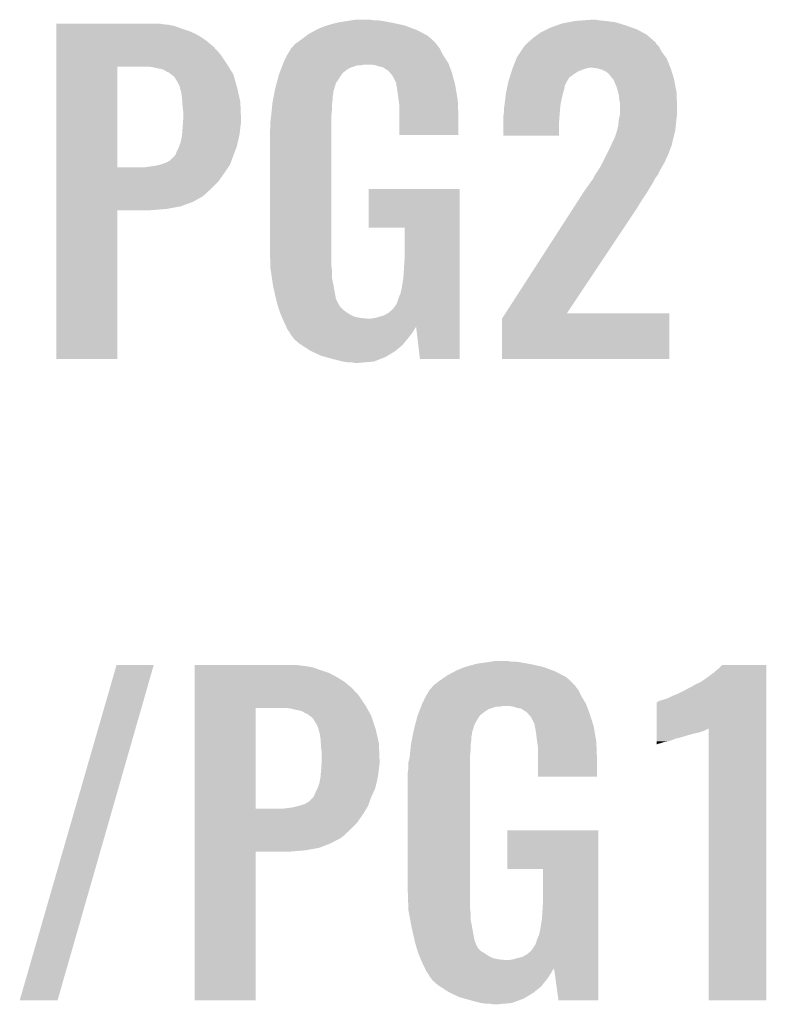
# Model space of a CAD drawing. Extents: x -4 to 126, y -8 to 66.
# Tile 98 of 256: x 46.15 to 49.11, y 19.09 to 22.98. Entities that reach past the tile are written whole.
import ezdxf

# ---------------------------------------------------------------- set-up
doc = ezdxf.new("R2010")
doc.units = 0
doc.layers.add('CLICKER_2_FOR_TMPM4L4A_V104_GTO', color=11, linetype='CONTINUOUS')

msp = doc.modelspace()

# ---------------------------------------------------------------- linework, layer by layer
at = {"layer": 'CLICKER_2_FOR_TMPM4L4A_V104_GTO'}
for points in [[(46.2966, 22.96668), (46.296602, 22.96922), (46.718218, 22.96668), (46.702982, 22.96922)], [(46.2966, 22.96414), (46.2966, 22.96668), (46.741078, 22.96414), (46.718218, 22.96668)], [(47.369298, 22.961598), (47.38624, 22.96668), (47.6758, 22.961598), (47.652936, 22.96668)], [(47.38624, 22.96668), (47.40656, 22.97176), (47.652936, 22.96668), (47.63008, 22.97176)], [(47.40656, 22.97176), (47.41672, 22.9743), (47.63008, 22.97176), (47.616534, 22.9743)], [(47.41672, 22.9743), (47.44974, 22.97938), (47.616534, 22.9743), (47.58944, 22.97938)], [(47.44974, 22.97938), (47.46625, 22.98192), (47.58944, 22.97938), (47.57166, 22.98192)], [(47.46625, 22.98192), (47.482762, 22.98446), (47.553882, 22.98192), (47.538642, 22.98446)], [(48.277418, 22.9616), (48.298102, 22.96922), (48.5521, 22.9616), (48.527718, 22.96922)], [(48.298102, 22.96922), (48.32477, 22.9743), (48.527718, 22.96922), (48.511462, 22.9743)], [(48.32477, 22.9743), (48.35144, 22.97938), (48.511462, 22.9743), (48.47336, 22.97938)], [(48.35144, 22.97938), (48.384458, 22.98192), (48.47336, 22.97938), (48.44542, 22.98192)], [(48.384458, 22.98192), (48.417478, 22.98446), (48.44542, 22.98192), (48.432722, 22.98446)], [(46.2966, 22.959058), (46.2966, 22.96414), (46.76648, 22.959058), (46.741078, 22.96414)], [(46.2966, 22.9489), (46.2966, 22.959058), (46.79442, 22.9489), (46.76648, 22.959058)], [(46.2966, 22.93874), (46.2966, 22.9489), (46.8249, 22.93874), (46.79442, 22.9489)], [(46.2966, 22.923498), (46.2966, 22.93874), (46.857922, 22.923498), (46.8249, 22.93874)], [(47.287178, 22.92096), (47.29734, 22.928582), (47.76724, 22.92096), (47.752844, 22.928582)], [(47.29734, 22.928582), (47.325914, 22.94382), (47.752844, 22.928582), (47.724062, 22.94382)], [(47.325914, 22.94382), (47.33544, 22.9489), (47.724062, 22.94382), (47.710272, 22.9489)], [(47.33544, 22.9489), (47.360838, 22.95906), (47.710272, 22.9489), (47.68269, 22.95906)], [(47.360838, 22.95906), (47.369298, 22.961598), (47.68269, 22.95906), (47.6758, 22.961598)], [(48.186338, 22.91334), (48.203802, 22.92604), (48.648196, 22.91334), (48.63338, 22.92604)], [(48.203802, 22.92604), (48.214282, 22.93366), (48.63338, 22.92604), (48.619094, 22.93366)], [(48.214282, 22.93366), (48.239682, 22.94636), (48.619094, 22.93366), (48.595282, 22.94636)], [(48.239682, 22.94636), (48.249842, 22.95144), (48.595282, 22.94636), (48.580888, 22.95144)], [(48.249842, 22.95144), (48.277418, 22.9616), (48.580888, 22.95144), (48.5521, 22.9616)], [(46.2966, 22.90318), (46.2966, 22.923498), (46.8884, 22.90318), (46.857922, 22.923498)], [(46.2966, 22.87778), (46.2966, 22.90318), (46.91888, 22.87778), (46.8884, 22.90318)], [(47.237394, 22.88286), (47.241456, 22.887936), (47.80534, 22.88286), (47.802802, 22.887936)], [(47.241456, 22.887936), (47.241462, 22.887942), (47.802802, 22.887936), (47.802798, 22.887942)], [(47.241462, 22.887942), (47.26686, 22.90572), (47.802798, 22.887942), (47.785022, 22.90572)], [(47.26686, 22.90572), (47.266862, 22.905722), (47.785022, 22.90572), (47.78502, 22.905722)], [(47.266862, 22.905722), (47.287178, 22.92096), (47.78502, 22.905722), (47.76724, 22.92096)], [(48.150782, 22.880322), (48.16094, 22.89048), (48.68164, 22.880322), (48.671482, 22.89048)], [(48.16094, 22.89048), (48.166016, 22.895556), (48.671482, 22.89048), (48.668942, 22.895556)], [(48.166016, 22.895556), (48.16602, 22.89556), (48.668942, 22.895556), (48.668938, 22.89556)], [(48.16602, 22.89556), (48.186338, 22.91334), (48.668938, 22.89556), (48.648196, 22.91334)], [(46.296598, 22.8473), (46.2966, 22.87778), (46.94682, 22.8473), (46.91888, 22.87778)], [(47.21098, 22.844758), (47.226216, 22.870158), (47.828202, 22.844758), (47.815502, 22.870158)], [(47.226216, 22.870158), (47.22622, 22.870164), (47.815502, 22.870158), (47.815498, 22.870164)], [(47.22622, 22.870164), (47.226234, 22.872706), (47.815498, 22.870164), (47.813464, 22.872706)], [(47.226234, 22.872706), (47.231302, 22.875244), (47.813464, 22.872706), (47.811434, 22.875244)], [(47.231302, 22.875244), (47.237394, 22.88286), (47.811434, 22.875244), (47.80534, 22.88286)], [(48.120302, 22.834602), (48.135538, 22.857458), (48.710964, 22.834602), (48.69434, 22.857458)], [(48.135538, 22.857458), (48.150778, 22.880318), (48.69434, 22.857458), (48.681642, 22.880318)], [(48.150778, 22.880318), (48.150782, 22.880322), (48.681642, 22.880318), (48.68164, 22.880322)], [(46.296598, 22.8092), (46.296598, 22.8473), (46.97222, 22.8092), (46.94682, 22.8473)], [(46.296598, 22.79904), (46.296598, 22.8092), (46.978572, 22.79904), (46.97222, 22.8092)], [(47.193442, 22.80666), (47.196344, 22.81428), (47.851378, 22.80666), (47.84852, 22.81428)], [(47.196344, 22.81428), (47.19828, 22.81936), (47.84852, 22.81428), (47.845134, 22.81936)], [(47.19828, 22.81936), (47.21098, 22.844758), (47.845134, 22.81936), (47.828202, 22.844758)], [(48.104492, 22.79396), (48.118324, 22.82952), (48.728886, 22.79396), (48.71466, 22.82952)], [(48.118324, 22.82952), (48.120302, 22.834602), (48.71466, 22.82952), (48.710964, 22.834602)], [(46.296592, 22.400282), (46.296598, 22.79904), (46.53788, 22.400282), (46.537902, 22.79904)], [(46.677578, 22.7965), (46.657258, 22.79904), (46.98016, 22.7965), (46.978572, 22.79904)], [(46.70044, 22.79142), (46.677578, 22.7965), (46.983334, 22.79142), (46.98016, 22.7965)], [(46.715682, 22.788878), (46.70044, 22.79142), (46.984924, 22.788878), (46.983334, 22.79142)], [(46.725842, 22.783798), (46.715682, 22.788878), (46.988098, 22.783798), (46.984924, 22.788878)], [(46.733462, 22.77872), (46.725842, 22.783798), (46.991272, 22.77872), (46.988098, 22.783798)], [(46.738544, 22.77618), (46.733462, 22.77872), (46.99286, 22.77618), (46.991272, 22.77872)], [(46.741086, 22.776176), (46.738544, 22.77618), (46.992862, 22.776176), (46.99286, 22.77618)], [(46.750876, 22.76856), (46.741086, 22.776176), (46.997622, 22.76856), (46.992862, 22.776176)], [(47.177962, 22.766022), (47.179896, 22.7711), (47.426034, 22.766022), (47.42942, 22.7711)], [(47.179896, 22.7711), (47.18183, 22.77618), (47.42942, 22.7711), (47.4345, 22.77618)], [(47.18183, 22.77618), (47.1857, 22.78634), (47.4345, 22.77618), (47.4472, 22.78634)], [(47.1857, 22.78634), (47.188604, 22.79396), (47.4472, 22.78634), (47.459898, 22.79396)], [(47.188604, 22.79396), (47.192472, 22.804118), (47.459898, 22.79396), (47.490378, 22.804118)], [(47.192472, 22.804118), (47.192474, 22.80412), (47.490378, 22.804118), (47.503078, 22.80412)], [(47.192474, 22.80412), (47.193442, 22.80666), (47.503078, 22.80412), (47.513238, 22.80666)], [(47.561498, 22.80412), (47.543718, 22.80666), (47.85233, 22.80412), (47.851378, 22.80666)], [(47.57674, 22.799042), (47.561498, 22.80412), (47.854236, 22.799042), (47.85233, 22.80412)], [(47.589438, 22.796502), (47.57674, 22.799042), (47.855188, 22.796502), (47.854236, 22.799042)], [(47.604678, 22.786342), (47.589438, 22.796502), (47.858998, 22.786342), (47.855188, 22.796502)], [(47.609756, 22.783802), (47.604678, 22.786342), (47.85995, 22.783802), (47.858998, 22.786342)], [(47.61865, 22.77364), (47.609756, 22.783802), (47.86376, 22.77364), (47.85995, 22.783802)], [(47.62754, 22.76348), (47.61865, 22.77364), (47.866434, 22.76348), (47.86376, 22.77364)], [(48.096102, 22.76856), (48.099308, 22.778718), (48.34636, 22.76856), (48.361598, 22.778718)], [(48.099308, 22.778718), (48.101716, 22.78634), (48.361598, 22.778718), (48.379382, 22.78634)], [(48.101716, 22.78634), (48.102518, 22.78888), (48.379382, 22.78634), (48.387004, 22.78888)], [(48.102518, 22.78888), (48.103504, 22.791418), (48.387004, 22.78888), (48.39462, 22.791418)], [(48.103504, 22.791418), (48.104492, 22.79396), (48.39462, 22.791418), (48.407318, 22.79396)], [(48.440324, 22.791422), (48.422558, 22.79396), (48.7299, 22.791422), (48.728886, 22.79396)], [(48.440338, 22.79142), (48.440324, 22.791422), (48.729902, 22.79142), (48.7299, 22.791422)], [(48.458118, 22.786342), (48.440338, 22.79142), (48.731488, 22.786342), (48.729902, 22.79142)], [(48.473358, 22.77872), (48.458118, 22.786342), (48.73387, 22.77872), (48.731488, 22.786342)], [(48.483518, 22.771102), (48.473358, 22.77872), (48.73625, 22.771102), (48.73387, 22.77872)], [(48.499776, 22.75078), (48.483518, 22.771102), (48.7426, 22.75078), (48.73625, 22.771102)], [(46.76394, 22.758396), (46.750876, 22.76856), (47.000526, 22.758396), (46.997622, 22.76856)], [(46.776638, 22.73808), (46.76394, 22.758396), (47.00633, 22.73808), (47.000526, 22.758396)], [(46.78426, 22.722838), (46.776638, 22.73808), (47.010686, 22.722838), (47.00633, 22.73808)], [(47.16272, 22.7076), (47.169346, 22.733), (47.396204, 22.7076), (47.404018, 22.733)], [(47.169346, 22.733), (47.177962, 22.766022), (47.404018, 22.733), (47.426034, 22.766022)], [(47.642778, 22.733004), (47.62754, 22.76348), (47.874456, 22.733004), (47.866434, 22.76348)], [(47.64278, 22.725384), (47.642778, 22.733004), (47.87646, 22.725384), (47.874456, 22.733004)], [(48.08407, 22.725378), (48.085674, 22.732994), (48.3108, 22.725378), (48.315876, 22.732994)], [(48.085674, 22.732994), (48.08621, 22.735536), (48.315876, 22.732994), (48.31588, 22.735536)], [(48.08621, 22.735536), (48.08728, 22.740618), (48.31588, 22.735536), (48.319054, 22.740618)], [(48.08728, 22.740618), (48.09209, 22.755856), (48.319054, 22.740618), (48.328578, 22.755856)], [(48.09209, 22.755856), (48.096102, 22.76856), (48.328578, 22.755856), (48.34636, 22.76856)], [(48.503838, 22.7457), (48.499776, 22.75078), (48.743568, 22.7457), (48.7426, 22.75078)], [(48.51654, 22.715222), (48.503838, 22.7457), (48.749374, 22.715222), (48.743568, 22.7457)], [(46.7868, 22.715222), (46.78426, 22.722838), (47.01286, 22.715222), (47.010686, 22.722838)], [(46.7868, 22.715216), (46.7868, 22.715222), (47.012862, 22.715216), (47.01286, 22.715222)], [(46.7868, 22.712676), (46.7868, 22.715216), (47.01344, 22.712676), (47.012862, 22.715216)], [(46.79188, 22.694898), (46.7868, 22.712676), (47.01748, 22.694898), (47.01344, 22.712676)], [(46.79442, 22.67712), (46.79188, 22.694898), (47.02152, 22.67712), (47.01748, 22.694898)], [(47.15788, 22.682198), (47.159816, 22.692358), (47.39132, 22.682198), (47.39386, 22.692358)], [(47.159816, 22.692358), (47.161266, 22.699976), (47.39386, 22.692358), (47.39386, 22.699976)], [(47.161266, 22.699976), (47.16272, 22.7076), (47.39386, 22.699976), (47.396204, 22.7076)], [(47.642782, 22.725382), (47.64278, 22.725384), (47.87646, 22.725382), (47.87646, 22.725384)], [(47.645318, 22.717762), (47.642782, 22.725382), (47.87773, 22.717762), (47.87646, 22.725382)], [(47.64532, 22.715222), (47.645318, 22.717762), (47.878154, 22.715222), (47.87773, 22.717762)], [(47.64786, 22.69998), (47.64532, 22.715222), (47.880694, 22.69998), (47.878154, 22.715222)], [(47.6504, 22.67966), (47.64786, 22.69998), (47.88408, 22.67966), (47.880694, 22.69998)], [(48.074728, 22.67204), (48.07712, 22.692358), (48.2981, 22.67204), (48.303178, 22.692358)], [(48.07712, 22.69236), (48.080862, 22.710138), (48.30318, 22.69236), (48.30826, 22.710138)], [(48.07712, 22.692358), (48.07712, 22.69236), (48.303178, 22.692358), (48.30318, 22.69236)], [(48.080862, 22.710138), (48.08407, 22.725378), (48.30826, 22.710138), (48.3108, 22.725378)], [(48.521392, 22.697438), (48.51654, 22.715222), (48.75276, 22.697438), (48.749374, 22.715222)], [(48.52416, 22.687282), (48.521392, 22.697438), (48.753202, 22.687282), (48.75276, 22.697438)], [(46.795606, 22.659338), (46.79442, 22.67712), (47.02556, 22.659338), (47.02152, 22.67712)], [(46.79696, 22.63902), (46.795606, 22.659338), (47.026342, 22.63902), (47.02556, 22.659338)], [(47.152304, 22.651718), (47.15256, 22.65426), (47.38878, 22.651718), (47.389142, 22.65426)], [(47.15256, 22.65426), (47.155462, 22.6695), (47.389142, 22.65426), (47.39132, 22.6695)], [(47.155462, 22.6695), (47.15788, 22.682198), (47.39132, 22.6695), (47.39132, 22.682198)], [(47.652578, 22.664418), (47.6504, 22.67966), (47.88662, 22.664418), (47.88408, 22.67966)], [(47.65548, 22.6441), (47.652578, 22.664418), (47.887402, 22.6441), (47.88662, 22.664418)], [(48.07204, 22.64918), (48.074728, 22.67204), (48.293528, 22.64918), (48.2981, 22.67204)], [(48.5267, 22.661882), (48.52416, 22.687282), (48.754306, 22.661882), (48.753202, 22.687282)], [(48.529238, 22.654262), (48.5267, 22.661882), (48.754638, 22.654262), (48.754306, 22.661882)], [(48.52924, 22.63902), (48.529238, 22.654262), (48.7553, 22.63902), (48.754638, 22.654262)], [(46.7995, 22.621238), (46.79696, 22.63902), (47.027026, 22.621238), (47.026342, 22.63902)], [(46.7995, 22.5933), (46.7995, 22.621238), (47.0281, 22.5933), (47.027026, 22.621238)], [(47.147986, 22.608538), (47.150274, 22.6314), (47.38624, 22.608538), (47.38878, 22.6314)], [(47.150274, 22.6314), (47.152304, 22.651718), (47.38878, 22.6314), (47.38878, 22.651718)], [(47.65548, 22.59838), (47.65548, 22.6441), (47.88916, 22.59838), (47.887402, 22.6441)], [(48.06696, 22.603462), (48.069498, 22.61616), (48.289502, 22.603462), (48.29048, 22.61616)], [(48.069498, 22.61616), (48.0695, 22.616162), (48.29048, 22.61616), (48.29048, 22.616162)], [(48.0695, 22.6314), (48.071676, 22.64664), (48.29175, 22.6314), (48.29302, 22.64664)], [(48.0695, 22.616162), (48.0695, 22.6314), (48.29048, 22.616162), (48.29175, 22.6314)], [(48.071676, 22.64664), (48.07204, 22.64918), (48.29302, 22.64664), (48.293528, 22.64918)], [(48.52924, 22.611082), (48.52924, 22.63902), (48.7553, 22.611082), (48.7553, 22.63902)], [(46.797128, 22.55774), (46.798314, 22.57552), (47.02556, 22.55774), (47.0281, 22.57552)], [(46.798314, 22.57552), (46.7995, 22.5933), (47.0281, 22.57552), (47.0281, 22.5933)], [(47.14494, 22.58314), (47.14748, 22.60346), (47.38624, 22.58314), (47.38624, 22.60346)], [(47.14494, 22.560282), (47.14494, 22.58314), (47.38624, 22.560282), (47.38624, 22.58314)], [(47.14748, 22.60346), (47.147986, 22.608538), (47.38624, 22.60346), (47.38624, 22.608538)], [(47.65548, 22.527282), (47.65548, 22.59838), (47.889138, 22.527282), (47.88916, 22.59838)], [(48.06696, 22.583142), (48.06696, 22.603462), (48.28794, 22.583142), (48.289502, 22.603462)], [(48.06696, 22.524742), (48.06696, 22.583142), (48.287918, 22.524742), (48.28794, 22.583142)], [(48.522126, 22.5679), (48.52416, 22.58822), (48.75022, 22.5679), (48.752252, 22.58822)], [(48.52416, 22.58822), (48.525288, 22.5933), (48.752252, 22.58822), (48.75276, 22.5933)], [(48.525288, 22.5933), (48.529238, 22.61108), (48.75276, 22.5933), (48.7553, 22.61108)], [(48.529238, 22.61108), (48.52924, 22.611082), (48.7553, 22.61108), (48.7553, 22.611082)], [(46.795266, 22.534882), (46.79696, 22.5552), (47.02302, 22.534882), (47.025276, 22.5552)], [(46.79696, 22.5552), (46.797128, 22.55774), (47.025276, 22.5552), (47.02556, 22.55774)], [(47.1424, 22.545042), (47.14494, 22.560282), (47.38624, 22.545042), (47.38624, 22.560282)], [(47.1424, 22.07768), (47.1424, 22.545042), (47.38624, 22.07768), (47.38624, 22.545042)], [(48.51146, 22.527258), (48.516538, 22.5425), (48.743234, 22.527258), (48.747044, 22.5425)], [(48.516538, 22.5425), (48.517172, 22.54504), (48.747044, 22.5425), (48.74768, 22.54504)], [(48.517172, 22.54504), (48.52162, 22.562822), (48.74768, 22.54504), (48.749654, 22.562822)], [(48.52162, 22.562822), (48.522126, 22.5679), (48.749654, 22.562822), (48.75022, 22.5679)], [(46.78172, 22.479), (46.789338, 22.499318), (47.010318, 22.479), (47.015398, 22.499318)], [(46.789338, 22.499318), (46.79137, 22.50948), (47.015398, 22.499318), (47.01794, 22.50948)], [(46.79137, 22.50948), (46.79442, 22.524718), (47.01794, 22.50948), (47.020986, 22.524718)], [(46.79442, 22.524718), (46.795266, 22.534882), (47.020986, 22.524718), (47.02302, 22.534882)], [(47.889138, 22.52726), (47.65548, 22.527282), (47.889138, 22.52726), (47.889138, 22.527282)], [(48.287918, 22.52472), (48.06696, 22.524742), (48.287918, 22.52472), (48.287918, 22.524742)], [(48.496784, 22.494238), (48.501302, 22.5044), (48.73498, 22.494238), (48.73752, 22.5044)], [(48.501302, 22.5044), (48.50384, 22.506944), (48.73752, 22.5044), (48.738156, 22.506944)], [(48.50384, 22.506944), (48.50638, 22.51456), (48.738156, 22.506944), (48.74006, 22.51456)], [(48.50638, 22.51456), (48.51146, 22.527258), (48.74006, 22.51456), (48.743234, 22.527258)], [(46.76902, 22.45106), (46.7741, 22.46376), (46.999572, 22.45106), (47.004456, 22.46376)], [(46.7741, 22.46376), (46.781718, 22.478998), (47.004456, 22.46376), (47.010318, 22.478998)], [(46.781718, 22.478998), (46.78172, 22.479), (47.010318, 22.478998), (47.010318, 22.479)], [(48.478438, 22.45614), (48.48606, 22.471382), (48.72228, 22.45614), (48.72736, 22.471382)], [(48.48606, 22.471382), (48.49114, 22.48154), (48.72736, 22.471382), (48.731422, 22.48154)], [(48.49114, 22.48154), (48.492268, 22.48408), (48.731422, 22.48154), (48.73244, 22.48408)], [(48.492268, 22.48408), (48.495654, 22.491698), (48.73244, 22.48408), (48.734978, 22.491698)], [(48.495654, 22.491698), (48.496784, 22.494238), (48.734978, 22.491698), (48.73498, 22.494238)], [(46.730918, 22.41804), (46.748698, 22.428198), (46.98764, 22.41804), (46.991268, 22.428198)], [(46.748698, 22.428198), (46.766478, 22.44598), (46.991268, 22.428198), (46.99762, 22.44598)], [(46.766478, 22.44598), (46.76902, 22.45106), (46.99762, 22.44598), (46.999572, 22.45106)], [(48.459388, 22.418042), (48.478438, 22.45614), (48.7045, 22.418042), (48.72228, 22.45614)], [(46.29659, 22.344378), (46.296592, 22.40026), (46.939198, 22.344378), (46.977884, 22.40026)], [(46.296592, 22.40026), (46.296592, 22.400282), (46.647098, 22.40026), (46.53788, 22.400282)], [(46.647098, 22.40026), (46.66488, 22.4028), (46.977884, 22.40026), (46.979644, 22.4028)], [(46.66488, 22.4028), (46.6852, 22.40534), (46.979644, 22.4028), (46.981402, 22.40534)], [(46.6852, 22.40534), (46.708048, 22.410418), (46.981402, 22.40534), (46.984918, 22.410418)], [(46.708048, 22.410418), (46.708058, 22.41042), (46.984918, 22.410418), (46.984918, 22.41042)], [(46.708058, 22.41042), (46.730918, 22.41804), (46.984918, 22.41042), (46.98764, 22.41804)], [(48.435256, 22.377394), (48.44034, 22.38502), (48.68164, 22.377394), (48.685928, 22.38502)], [(48.44034, 22.38502), (48.453038, 22.40534), (48.685928, 22.38502), (48.697356, 22.40534)], [(48.453038, 22.40534), (48.459388, 22.418042), (48.697356, 22.40534), (48.7045, 22.418042)], [(46.29659, 22.31644), (46.29659, 22.344378), (46.91126, 22.31644), (46.939198, 22.344378)], [(48.398712, 22.32152), (48.413388, 22.341842), (48.64862, 22.32152), (48.66132, 22.341842)], [(48.413388, 22.341842), (48.42256, 22.354542), (48.66132, 22.341842), (48.66767, 22.354542)], [(48.42256, 22.354542), (48.423828, 22.357078), (48.66767, 22.354542), (48.66894, 22.357078)], [(48.423828, 22.357078), (48.42891, 22.36724), (48.66894, 22.357078), (48.67656, 22.36724)], [(48.42891, 22.36724), (48.430182, 22.369782), (48.67656, 22.36724), (48.678254, 22.369782)], [(48.430182, 22.369782), (48.433562, 22.374854), (48.678254, 22.369782), (48.681636, 22.374854)], [(48.433562, 22.374854), (48.435256, 22.377394), (48.681636, 22.374854), (48.68164, 22.377394)], [(46.29659, 22.285958), (46.29659, 22.31644), (46.878238, 22.285958), (46.91126, 22.31644)], [(47.53356, 22.161522), (47.53358, 22.313878), (47.894234, 22.161522), (47.89424, 22.313878)], [(47.53358, 22.313878), (47.533582, 22.3139), (47.89424, 22.313878), (47.533582, 22.3139)], [(48.381348, 22.29612), (48.38954, 22.308818), (48.633382, 22.29612), (48.640998, 22.308818)], [(48.38954, 22.308818), (48.398712, 22.32152), (48.640998, 22.308818), (48.64862, 22.32152)], [(46.29659, 22.2631), (46.29659, 22.285958), (46.837598, 22.2631), (46.878238, 22.285958)], [(46.29659, 22.24532), (46.29659, 22.2631), (46.789338, 22.24532), (46.837598, 22.2631)], [(48.340392, 22.23262), (48.36169, 22.26564), (48.59274, 22.23262), (48.61306, 22.26564)], [(48.36169, 22.26564), (48.381348, 22.29612), (48.61306, 22.26564), (48.633382, 22.29612)], [(46.29658, 21.640822), (46.296588, 22.230058), (46.537858, 21.640822), (46.53788, 22.230058)], [(46.296588, 22.23516), (46.29659, 22.24532), (46.733462, 22.23516), (46.789338, 22.24532)], [(46.296588, 22.23008), (46.296588, 22.23516), (46.669962, 22.23008), (46.733462, 22.23516)], [(46.296588, 22.230058), (46.296588, 22.23008), (46.53788, 22.230058), (46.669962, 22.23008)], [(48.074986, 21.82114), (48.340392, 22.23262), (48.318462, 21.82114), (48.59274, 22.23262)], [(47.675778, 22.1615), (47.53356, 22.161522), (47.894234, 22.1615), (47.894234, 22.161522)], [(47.6758, 22.037038), (47.675778, 22.1615), (47.89423, 22.037038), (47.894234, 22.1615)], [(47.144614, 22.0091), (47.1424, 22.07768), (47.38624, 22.0091), (47.38624, 22.07768)], [(47.67326, 21.99386), (47.6758, 22.037038), (47.894228, 21.99386), (47.89423, 22.037038)], [(47.14494, 21.998942), (47.144614, 22.0091), (47.38737, 21.998942), (47.38624, 22.0091)], [(47.146824, 21.986238), (47.14494, 21.998942), (47.38878, 21.986238), (47.38737, 21.998942)], [(47.67072, 21.958298), (47.67326, 21.99386), (47.894228, 21.958298), (47.894228, 21.99386)], [(47.150586, 21.960838), (47.146824, 21.986238), (47.38878, 21.960838), (47.38878, 21.986238)], [(47.154348, 21.93544), (47.150586, 21.960838), (47.39386, 21.93544), (47.38878, 21.960838)], [(47.66564, 21.92782), (47.67072, 21.958298), (47.894226, 21.92782), (47.894228, 21.958298)], [(47.1551, 21.93036), (47.154348, 21.93544), (47.394784, 21.93036), (47.39386, 21.93544)], [(47.166646, 21.879558), (47.1551, 21.93036), (47.404022, 21.879558), (47.394784, 21.93036)], [(47.66056, 21.902422), (47.66564, 21.92782), (47.894226, 21.902422), (47.894226, 21.92782)], [(47.1678, 21.87448), (47.166646, 21.879558), (47.406562, 21.87448), (47.404022, 21.879558)], [(47.173344, 21.85416), (47.1678, 21.87448), (47.416722, 21.85416), (47.406562, 21.87448)], [(47.64532, 21.861782), (47.65294, 21.884638), (47.894224, 21.861782), (47.894224, 21.884638)], [(47.65294, 21.884638), (47.66056, 21.902422), (47.894224, 21.884638), (47.894226, 21.902422)], [(47.174038, 21.851616), (47.173344, 21.85416), (47.419262, 21.851616), (47.416722, 21.85416)], [(47.175422, 21.84654), (47.174038, 21.851616), (47.421802, 21.84654), (47.419262, 21.851616)], [(47.178808, 21.83638), (47.175422, 21.84654), (47.431962, 21.83638), (47.421802, 21.84654)], [(47.181348, 21.82876), (47.178808, 21.83638), (47.44212, 21.82876), (47.431962, 21.83638)], [(47.6123, 21.82368), (47.630082, 21.838922), (47.894222, 21.82368), (47.894224, 21.838922)], [(47.630082, 21.838922), (47.64278, 21.856702), (47.894224, 21.838922), (47.894224, 21.856702)], [(47.64278, 21.856702), (47.64532, 21.861782), (47.894224, 21.856702), (47.894224, 21.861782)], [(47.18304, 21.82368), (47.181348, 21.82876), (47.449742, 21.82368), (47.44212, 21.82876)], [(47.185218, 21.8186), (47.18304, 21.82368), (47.457362, 21.8186), (47.449742, 21.82368)], [(47.189574, 21.808438), (47.185218, 21.8186), (47.477682, 21.808438), (47.457362, 21.8186)], [(47.19175, 21.80336), (47.189574, 21.808438), (47.500542, 21.80336), (47.477682, 21.808438)], [(47.192838, 21.80082), (47.19175, 21.80336), (47.528478, 21.80082), (47.500542, 21.80336)], [(47.19828, 21.78812), (47.192838, 21.80082), (47.894222, 21.78812), (47.894222, 21.80082)], [(47.54118, 21.80082), (47.558962, 21.80336), (47.894222, 21.80082), (47.894222, 21.80336)], [(47.558962, 21.80336), (47.594522, 21.81352), (47.894222, 21.80336), (47.894222, 21.81352)], [(47.594522, 21.81352), (47.6123, 21.82368), (47.894222, 21.81352), (47.894222, 21.82368)], [(48.06188, 21.640822), (48.061884, 21.800824), (48.724798, 21.640822), (48.724816, 21.800824)], [(48.061884, 21.800824), (48.074972, 21.821118), (48.724816, 21.800824), (48.72482, 21.821118)], [(48.074972, 21.821118), (48.074986, 21.82114), (48.72482, 21.821118), (48.318462, 21.82114)], [(47.2059, 21.77288), (47.19828, 21.78812), (47.894222, 21.77288), (47.894222, 21.78812)], [(47.207384, 21.76917), (47.2059, 21.77288), (47.894222, 21.76917), (47.894222, 21.77288)], [(47.207386, 21.769168), (47.207384, 21.76917), (47.72152, 21.769168), (47.72154, 21.76917)], [(47.207936, 21.767794), (47.207386, 21.769168), (47.721514, 21.767794), (47.72152, 21.769168)], [(47.20895, 21.765258), (47.207936, 21.767794), (47.718978, 21.765258), (47.721514, 21.767794)], [(47.21098, 21.76018), (47.20895, 21.765258), (47.716076, 21.76018), (47.718978, 21.765258)], [(47.219446, 21.747482), (47.21098, 21.76018), (47.70882, 21.747482), (47.716076, 21.76018)], [(47.736758, 21.64082), (47.72154, 21.76917), (47.894218, 21.64082), (47.894222, 21.76917)], [(47.22114, 21.74494), (47.219446, 21.747482), (47.706842, 21.74494), (47.70882, 21.747482)], [(47.223674, 21.742406), (47.22114, 21.74494), (47.704872, 21.742406), (47.706842, 21.74494)], [(47.22368, 21.739864), (47.223674, 21.742406), (47.702894, 21.739864), (47.704872, 21.742406)], [(47.235112, 21.72462), (47.22368, 21.739864), (47.69104, 21.72462), (47.702894, 21.739864)], [(47.238918, 21.719542), (47.235112, 21.72462), (47.686884, 21.719542), (47.69104, 21.72462)], [(47.259238, 21.70176), (47.238918, 21.719542), (47.672336, 21.70176), (47.686884, 21.719542)], [(47.267094, 21.696678), (47.259238, 21.70176), (47.668178, 21.696678), (47.672336, 21.70176)], [(47.30242, 21.673822), (47.267094, 21.696678), (47.64075, 21.673822), (47.668178, 21.696678)], [(46.537858, 21.6408), (46.29658, 21.640822), (46.537858, 21.6408), (46.537858, 21.640822)], [(47.307826, 21.671278), (47.30242, 21.673822), (47.637698, 21.671278), (47.64075, 21.673822)], [(47.345598, 21.6535), (47.307826, 21.671278), (47.608068, 21.6535), (47.637698, 21.671278)], [(47.363888, 21.64842), (47.345598, 21.6535), (47.599602, 21.64842), (47.608068, 21.6535)], [(47.39132, 21.6408), (47.363888, 21.64842), (47.580006, 21.6408), (47.599602, 21.64842)], [(47.43196, 21.63064), (47.39132, 21.6408), (47.553878, 21.63064), (47.580006, 21.6408)], [(47.894218, 21.6408), (47.736758, 21.64082), (47.894218, 21.6408), (47.894218, 21.64082)], [(48.724798, 21.6408), (48.06188, 21.640822), (48.724798, 21.6408), (48.724798, 21.640822)], [(47.44974, 21.6281), (47.43196, 21.63064), (47.5234, 21.6281), (47.553878, 21.63064)], [(47.477678, 21.62556), (47.464978, 21.6281), (47.495462, 21.62556), (47.5234, 21.6281)], [(47.93488, 20.42668), (47.953508, 20.43176), (48.201576, 20.42668), (48.17872, 20.43176)], [(47.953508, 20.43176), (47.962822, 20.4343), (48.17872, 20.43176), (48.165174, 20.4343)], [(47.962822, 20.4343), (47.99838, 20.43938), (48.165174, 20.4343), (48.138078, 20.43938)], [(47.99838, 20.43938), (48.01489, 20.44192), (48.138078, 20.43938), (48.11776, 20.44192)], [(48.01489, 20.44192), (48.031402, 20.44446), (48.099982, 20.44192), (48.087282, 20.44446)], [(46.151806, 19.100828), (46.535348, 20.429192), (46.30165, 19.100828), (46.682654, 20.429192)], [(46.535348, 20.429192), (46.535358, 20.42922), (46.682654, 20.429192), (46.535358, 20.42922)], [(46.84524, 20.42668), (46.845242, 20.42922), (47.26686, 20.42668), (47.24908, 20.42922)], [(46.84524, 20.42414), (46.84524, 20.42668), (47.289718, 20.42414), (47.26686, 20.42668)], [(46.84524, 20.419058), (46.84524, 20.42414), (47.31512, 20.419058), (47.289718, 20.42414)], [(46.84524, 20.4089), (46.84524, 20.419058), (47.34306, 20.4089), (47.31512, 20.419058)], [(46.84524, 20.39874), (46.84524, 20.4089), (47.37354, 20.39874), (47.34306, 20.4089)], [(46.84524, 20.3835), (46.84524, 20.39874), (47.404018, 20.3835), (47.37354, 20.39874)], [(47.84598, 20.38858), (47.874554, 20.40382), (48.301488, 20.38858), (48.272702, 20.40382)], [(47.874554, 20.40382), (47.88408, 20.4089), (48.272702, 20.40382), (48.258912, 20.4089)], [(47.88408, 20.4089), (47.909478, 20.41906), (48.258912, 20.4089), (48.23133, 20.41906)], [(47.909478, 20.41906), (47.917938, 20.421598), (48.23133, 20.41906), (48.22444, 20.421598)], [(47.917938, 20.421598), (47.93488, 20.42668), (48.22444, 20.421598), (48.201576, 20.42668)], [(48.86198, 20.3708), (48.90008, 20.39874), (49.108358, 20.3708), (49.108358, 20.39874)], [(48.90008, 20.39874), (48.91786, 20.413978), (49.108358, 20.39874), (49.108358, 20.413978)], [(48.91786, 20.413978), (48.933082, 20.429198), (49.108358, 20.413978), (49.10836, 20.429198)], [(48.933082, 20.429198), (48.933106, 20.42922), (49.10836, 20.429198), (48.933106, 20.42922)], [(46.84524, 20.36318), (46.84524, 20.3835), (47.43704, 20.36318), (47.404018, 20.3835)], [(46.84524, 20.33778), (46.84524, 20.36318), (47.46752, 20.33778), (47.43704, 20.36318)], [(47.790102, 20.347942), (47.81296, 20.36572), (48.351438, 20.347942), (48.333662, 20.36572)], [(47.81296, 20.36572), (47.812962, 20.365722), (48.333662, 20.36572), (48.33366, 20.365722)], [(47.812962, 20.365722), (47.834972, 20.38096), (48.33366, 20.365722), (48.31588, 20.38096)], [(47.834972, 20.38096), (47.84598, 20.38858), (48.31588, 20.38096), (48.301488, 20.38858)], [(48.818804, 20.347942), (48.82896, 20.35302), (49.108358, 20.347942), (49.108358, 20.35302)], [(48.82896, 20.35302), (48.846742, 20.360642), (49.108358, 20.35302), (49.108358, 20.360642)], [(48.846742, 20.360642), (48.86198, 20.3708), (49.108358, 20.360642), (49.108358, 20.3708)], [(46.845238, 20.3073), (46.84524, 20.33778), (47.49546, 20.3073), (47.46752, 20.33778)], [(47.759622, 20.304762), (47.774856, 20.330158), (48.37684, 20.304762), (48.364142, 20.330158)], [(47.774856, 20.330158), (47.77486, 20.330164), (48.364142, 20.330158), (48.364138, 20.330164)], [(47.77486, 20.330164), (47.774874, 20.332706), (48.364138, 20.330164), (48.362104, 20.332706)], [(47.774874, 20.332706), (47.779942, 20.335244), (48.362104, 20.332706), (48.360074, 20.335244)], [(47.779942, 20.335244), (47.786034, 20.34286), (48.360074, 20.335244), (48.35398, 20.34286)], [(47.786034, 20.34286), (47.790096, 20.347936), (48.35398, 20.34286), (48.351442, 20.347936)], [(47.790096, 20.347936), (47.790102, 20.347942), (48.351442, 20.347936), (48.351438, 20.347942)], [(48.73752, 20.3073), (48.762922, 20.31746), (49.108356, 20.3073), (49.108358, 20.31746)], [(48.762922, 20.31746), (48.81626, 20.345402), (49.108358, 20.31746), (49.108358, 20.345402)], [(48.81626, 20.345402), (48.818804, 20.347942), (49.108358, 20.345402), (49.108358, 20.347942)], [(46.845238, 20.269202), (46.845238, 20.3073), (47.520858, 20.269202), (47.49546, 20.3073)], [(47.742082, 20.26666), (47.744984, 20.274282), (48.39748, 20.26666), (48.39462, 20.274282)], [(47.744984, 20.274282), (47.74692, 20.27936), (48.39462, 20.274282), (48.391658, 20.27936)], [(47.74692, 20.27936), (47.75962, 20.304758), (48.391658, 20.27936), (48.376844, 20.304758)], [(47.75962, 20.304758), (47.759622, 20.304762), (48.376844, 20.304758), (48.37684, 20.304762)], [(48.674028, 20.177744), (48.674042, 20.2819), (49.108354, 20.177744), (49.108356, 20.2819)], [(48.674042, 20.2819), (48.676566, 20.281904), (49.108356, 20.2819), (49.108356, 20.281904)], [(48.676566, 20.281904), (48.68418, 20.286982), (49.108356, 20.281904), (49.108356, 20.286982)], [(48.68418, 20.286982), (48.70196, 20.29206), (49.108356, 20.286982), (49.108356, 20.29206)], [(48.70196, 20.29206), (48.7172, 20.29714), (49.108356, 20.29206), (49.108356, 20.29714)], [(48.7172, 20.29714), (48.73752, 20.3073), (49.108356, 20.29714), (49.108356, 20.3073)], [(46.845232, 19.860282), (46.845238, 20.25904), (47.08652, 19.860282), (47.086542, 20.25904)], [(46.845238, 20.25904), (46.845238, 20.269202), (47.526576, 20.25904), (47.520858, 20.269202)], [(47.22622, 20.2565), (47.205898, 20.25904), (47.528004, 20.2565), (47.526576, 20.25904)], [(47.24654, 20.25142), (47.22622, 20.2565), (47.530862, 20.25142), (47.528004, 20.2565)], [(47.261782, 20.248878), (47.24654, 20.25142), (47.532292, 20.248878), (47.530862, 20.25142)], [(47.274482, 20.243798), (47.261782, 20.248878), (47.535148, 20.243798), (47.532292, 20.248878)], [(47.282102, 20.23872), (47.274482, 20.243798), (47.538004, 20.23872), (47.535148, 20.243798)], [(47.287184, 20.23618), (47.282102, 20.23872), (47.539434, 20.23618), (47.538004, 20.23872)], [(47.289726, 20.236176), (47.287184, 20.23618), (47.539436, 20.236176), (47.539434, 20.23618)], [(47.29952, 20.228558), (47.289726, 20.236176), (47.54372, 20.228558), (47.539436, 20.236176)], [(47.728534, 20.231098), (47.73047, 20.23618), (47.975518, 20.231098), (47.98314, 20.23618)], [(47.73047, 20.23618), (47.73434, 20.24634), (47.98314, 20.23618), (47.99584, 20.24634)], [(47.73434, 20.24634), (47.737244, 20.25396), (47.99584, 20.24634), (48.008538, 20.25396)], [(47.737244, 20.25396), (47.741112, 20.264118), (48.008538, 20.25396), (48.039018, 20.264118)], [(47.741112, 20.264118), (47.741114, 20.26412), (48.039018, 20.264118), (48.051718, 20.26412)], [(47.741114, 20.26412), (47.742082, 20.26666), (48.051718, 20.26412), (48.061878, 20.26666)], [(48.1076, 20.26412), (48.092358, 20.26666), (48.398432, 20.26412), (48.39748, 20.26666)], [(48.122838, 20.259042), (48.1076, 20.26412), (48.400336, 20.259042), (48.398432, 20.26412)], [(48.138078, 20.2565), (48.122838, 20.259042), (48.40129, 20.2565), (48.400336, 20.259042)], [(48.153318, 20.246342), (48.138078, 20.2565), (48.405098, 20.246342), (48.40129, 20.2565)], [(48.158396, 20.243802), (48.153318, 20.246342), (48.40605, 20.243802), (48.405098, 20.246342)], [(48.167288, 20.233642), (48.158396, 20.243802), (48.40986, 20.233642), (48.40605, 20.243802)], [(47.31258, 20.218396), (47.29952, 20.228558), (47.547108, 20.218396), (47.54372, 20.228558)], [(47.325278, 20.19808), (47.31258, 20.218396), (47.55388, 20.19808), (47.547108, 20.218396)], [(47.3329, 20.182838), (47.325278, 20.19808), (47.55896, 20.182838), (47.55388, 20.19808)], [(47.717986, 20.192998), (47.72395, 20.215862), (47.952658, 20.192998), (47.965362, 20.215862)], [(47.72395, 20.215862), (47.726602, 20.226022), (47.965362, 20.215862), (47.972134, 20.226022)], [(47.726602, 20.226022), (47.728534, 20.231098), (47.972134, 20.226022), (47.975518, 20.231098)], [(48.17618, 20.22348), (48.167288, 20.233642), (48.41307, 20.22348), (48.40986, 20.233642)], [(48.191418, 20.193004), (48.17618, 20.22348), (48.422694, 20.193004), (48.41307, 20.22348)], [(47.33544, 20.17522), (47.3329, 20.182838), (47.561498, 20.17522), (47.55896, 20.182838)], [(47.33544, 20.175216), (47.33544, 20.17522), (47.5615, 20.175216), (47.561498, 20.17522)], [(47.33544, 20.172676), (47.33544, 20.175216), (47.562078, 20.172676), (47.5615, 20.175216)], [(47.34052, 20.154898), (47.33544, 20.172676), (47.566118, 20.154898), (47.562078, 20.172676)], [(47.708456, 20.152358), (47.709906, 20.159976), (47.9425, 20.152358), (47.9425, 20.159976)], [(47.709906, 20.159976), (47.71136, 20.1676), (47.9425, 20.159976), (47.944844, 20.1676)], [(47.71136, 20.1676), (47.717986, 20.192998), (47.944844, 20.1676), (47.952658, 20.192998)], [(48.19142, 20.185384), (48.191418, 20.193004), (48.4251, 20.185384), (48.422694, 20.193004)], [(48.191422, 20.18538), (48.19142, 20.185384), (48.4251, 20.18538), (48.4251, 20.185384)], [(48.193958, 20.177762), (48.191422, 20.18538), (48.42637, 20.177762), (48.4251, 20.18538)], [(48.19396, 20.175222), (48.193958, 20.177762), (48.426794, 20.175222), (48.42637, 20.177762)], [(48.1965, 20.15998), (48.19396, 20.175222), (48.429334, 20.15998), (48.426794, 20.175222)], [(48.19904, 20.13966), (48.1965, 20.15998), (48.43272, 20.13966), (48.429334, 20.15998)], [(48.674024, 20.15744), (48.674026, 20.16252), (48.82134, 20.15744), (48.844198, 20.16252)], [(48.674024, 20.14982), (48.674024, 20.15744), (48.7934, 20.14982), (48.82134, 20.15744)], [(48.674026, 20.1676), (48.674028, 20.177744), (48.859438, 20.1676), (48.87973, 20.177744)], [(48.674026, 20.16252), (48.674026, 20.1676), (48.844198, 20.16252), (48.859438, 20.1676)], [(48.87976, 19.100822), (48.87973, 20.177744), (49.108338, 19.100822), (49.108354, 20.177744)], [(47.34306, 20.13712), (47.34052, 20.154898), (47.57016, 20.13712), (47.566118, 20.154898)], [(47.344246, 20.119338), (47.34306, 20.13712), (47.5742, 20.119338), (47.57016, 20.13712)], [(47.3456, 20.09902), (47.344246, 20.119338), (47.574982, 20.09902), (47.5742, 20.119338)], [(47.7012, 20.11426), (47.704102, 20.1295), (47.937782, 20.11426), (47.93996, 20.1295)], [(47.704102, 20.1295), (47.70652, 20.142198), (47.93996, 20.1295), (47.93996, 20.142198)], [(47.70652, 20.142198), (47.708456, 20.152358), (47.93996, 20.142198), (47.9425, 20.152358)], [(48.201218, 20.124418), (48.19904, 20.13966), (48.43526, 20.124418), (48.43272, 20.13966)], [(48.20412, 20.1041), (48.201218, 20.124418), (48.436042, 20.1041), (48.43526, 20.124418)], [(48.67402, 20.12696), (48.674022, 20.13204), (48.71974, 20.12696), (48.734982, 20.13204)], [(48.67402, 20.124418), (48.67402, 20.12696), (48.704498, 20.124418), (48.71974, 20.12696)], [(48.67402, 20.119342), (48.67402, 20.124418), (48.68926, 20.119342), (48.704498, 20.124418)], [(48.67402, 20.1168), (48.67402, 20.119342), (48.679098, 20.1168), (48.68926, 20.119342)], [(48.674022, 20.13966), (48.674024, 20.14982), (48.760376, 20.13966), (48.7934, 20.14982)], [(48.674022, 20.137118), (48.674022, 20.13966), (48.747678, 20.137118), (48.757838, 20.13966)], [(48.674022, 20.13204), (48.674022, 20.137118), (48.734982, 20.13204), (48.747678, 20.137118)], [(47.34814, 20.081238), (47.3456, 20.09902), (47.575666, 20.081238), (47.574982, 20.09902)], [(47.34814, 20.0533), (47.34814, 20.081238), (47.57674, 20.0533), (47.575666, 20.081238)], [(47.696626, 20.068538), (47.698912, 20.0914), (47.93488, 20.068538), (47.93742, 20.0914)], [(47.698912, 20.0914), (47.700944, 20.111718), (47.93742, 20.0914), (47.93742, 20.111718)], [(47.700944, 20.111718), (47.7012, 20.11426), (47.93742, 20.111718), (47.937782, 20.11426)], [(48.20412, 20.05838), (48.20412, 20.1041), (48.4378, 20.05838), (48.436042, 20.1041)], [(48.67402, 20.114296), (48.67402, 20.1168), (48.67402, 20.114296), (48.679098, 20.1168)], [(47.347124, 20.03806), (47.34814, 20.0533), (47.57674, 20.03806), (47.57674, 20.0533)], [(47.69104, 20.043142), (47.69612, 20.063462), (47.93488, 20.043142), (47.93488, 20.063462)], [(47.69104, 20.020282), (47.69104, 20.043142), (47.93488, 20.020282), (47.93488, 20.043142)], [(47.69612, 20.063462), (47.696626, 20.068538), (47.93488, 20.063462), (47.93488, 20.068538)], [(48.20412, 19.987282), (48.20412, 20.05838), (48.437778, 19.987282), (48.4378, 20.05838)], [(47.343906, 19.994882), (47.3456, 20.0152), (47.57166, 19.994882), (47.573916, 20.0152)], [(47.3456, 20.0152), (47.345768, 20.01774), (47.573916, 20.0152), (47.5742, 20.01774)], [(47.345768, 20.01774), (47.347124, 20.03806), (47.5742, 20.01774), (47.57674, 20.03806)], [(47.6885, 20.005042), (47.69104, 20.020282), (47.93488, 20.005042), (47.93488, 20.020282)], [(47.6885, 19.53768), (47.6885, 20.005042), (47.93488, 19.53768), (47.93488, 20.005042)], [(47.337978, 19.959318), (47.34001, 19.96948), (47.564038, 19.959318), (47.56658, 19.96948)], [(47.34001, 19.96948), (47.34306, 19.984718), (47.56658, 19.96948), (47.569626, 19.984718)], [(47.34306, 19.984718), (47.343906, 19.994882), (47.569626, 19.984718), (47.57166, 19.994882)], [(48.437778, 19.98726), (48.20412, 19.987282), (48.437778, 19.98726), (48.437778, 19.987282)], [(47.31766, 19.91106), (47.32274, 19.92376), (47.546064, 19.91106), (47.551926, 19.92376)], [(47.32274, 19.92376), (47.330358, 19.938998), (47.551926, 19.92376), (47.55896, 19.938998)], [(47.330358, 19.938998), (47.33036, 19.939), (47.55896, 19.938998), (47.55896, 19.939)], [(47.33036, 19.939), (47.337978, 19.959318), (47.55896, 19.939), (47.564038, 19.959318)], [(47.279558, 19.878038), (47.297338, 19.888198), (47.53374, 19.878038), (47.537368, 19.888198)], [(47.297338, 19.888198), (47.315118, 19.90598), (47.537368, 19.888198), (47.54372, 19.90598)], [(47.315118, 19.90598), (47.31766, 19.91106), (47.54372, 19.90598), (47.546064, 19.91106)], [(46.845232, 19.86026), (46.845232, 19.860282), (47.195738, 19.86026), (47.08652, 19.860282)], [(46.845232, 19.8374), (46.845232, 19.86026), (47.510702, 19.8374), (47.524768, 19.86026)], [(47.195738, 19.86026), (47.21352, 19.8628), (47.524768, 19.86026), (47.526332, 19.8628)], [(47.21352, 19.8628), (47.233838, 19.86534), (47.526332, 19.8628), (47.527894, 19.86534)], [(47.233838, 19.86534), (47.25415, 19.870418), (47.527894, 19.86534), (47.53102, 19.870418)], [(47.25415, 19.870418), (47.25416, 19.87042), (47.53102, 19.870418), (47.53102, 19.87042)], [(47.25416, 19.87042), (47.279558, 19.878038), (47.53102, 19.87042), (47.53374, 19.878038)], [(46.84523, 19.804378), (46.845232, 19.8374), (47.487838, 19.804378), (47.510702, 19.8374)], [(46.84523, 19.77644), (46.84523, 19.804378), (47.4599, 19.77644), (47.487838, 19.804378)], [(46.84523, 19.745958), (46.84523, 19.77644), (47.426878, 19.745958), (47.4599, 19.77644)], [(48.0822, 19.621522), (48.08222, 19.773878), (48.442874, 19.621522), (48.44288, 19.773878)], [(48.08222, 19.773878), (48.082222, 19.7739), (48.44288, 19.773878), (48.082222, 19.7739)], [(46.84523, 19.7231), (46.84523, 19.745958), (47.3837, 19.7231), (47.426878, 19.745958)], [(46.84522, 19.100822), (46.845228, 19.690058), (47.086498, 19.100822), (47.08652, 19.690058)], [(46.845228, 19.69516), (46.84523, 19.70532), (47.282102, 19.69516), (47.337978, 19.70532)], [(46.845228, 19.69008), (46.845228, 19.69516), (47.218602, 19.69008), (47.282102, 19.69516)], [(46.845228, 19.690058), (46.845228, 19.69008), (47.08652, 19.690058), (47.218602, 19.69008)], [(46.84523, 19.70532), (46.84523, 19.7231), (47.337978, 19.70532), (47.3837, 19.7231)], [(48.224418, 19.6215), (48.0822, 19.621522), (48.442874, 19.6215), (48.442874, 19.621522)], [(48.22444, 19.497038), (48.224418, 19.6215), (48.44287, 19.497038), (48.442874, 19.6215)], [(47.690714, 19.4691), (47.6885, 19.53768), (47.93488, 19.4691), (47.93488, 19.53768)], [(48.2219, 19.45386), (48.22444, 19.497038), (48.442868, 19.45386), (48.44287, 19.497038)], [(47.69104, 19.458942), (47.690714, 19.4691), (47.93601, 19.458942), (47.93488, 19.4691)], [(47.693394, 19.446238), (47.69104, 19.458942), (47.93742, 19.446238), (47.93601, 19.458942)], [(47.698098, 19.420838), (47.693394, 19.446238), (47.93742, 19.420838), (47.93742, 19.446238)], [(47.7028, 19.39544), (47.698098, 19.420838), (47.9425, 19.39544), (47.93742, 19.420838)], [(48.21428, 19.38782), (48.21936, 19.418298), (48.442866, 19.38782), (48.442868, 19.418298)], [(48.21936, 19.418298), (48.2219, 19.45386), (48.442868, 19.418298), (48.442868, 19.45386)], [(47.70374, 19.39036), (47.7028, 19.39544), (47.943424, 19.39036), (47.9425, 19.39544)], [(47.715286, 19.339558), (47.70374, 19.39036), (47.952662, 19.339558), (47.943424, 19.39036)], [(48.2092, 19.362422), (48.21428, 19.38782), (48.442866, 19.362422), (48.442866, 19.38782)], [(47.71644, 19.33448), (47.715286, 19.339558), (47.954694, 19.33448), (47.952662, 19.339558)], [(48.19396, 19.321784), (48.20158, 19.344638), (48.442864, 19.321784), (48.442864, 19.344638)], [(48.20158, 19.344638), (48.2092, 19.362422), (48.442864, 19.344638), (48.442866, 19.362422)], [(47.721984, 19.31416), (47.71644, 19.33448), (47.962824, 19.31416), (47.954694, 19.33448)], [(47.722678, 19.311616), (47.721984, 19.31416), (47.965362, 19.311616), (47.962824, 19.31416)], [(47.724062, 19.30654), (47.722678, 19.311616), (47.967902, 19.30654), (47.965362, 19.311616)], [(47.72745, 19.296378), (47.724062, 19.30654), (47.978062, 19.296378), (47.967902, 19.30654)], [(48.17872, 19.298924), (48.191422, 19.319242), (48.442864, 19.298924), (48.442864, 19.319242)], [(48.191422, 19.319242), (48.19396, 19.321784), (48.442864, 19.319242), (48.442864, 19.321784)], [(47.729988, 19.288762), (47.72745, 19.296378), (47.99076, 19.288762), (47.978062, 19.296378)], [(47.73168, 19.28368), (47.729988, 19.288762), (47.998384, 19.28368), (47.99076, 19.288762)], [(47.733858, 19.2786), (47.73168, 19.28368), (48.006002, 19.2786), (47.998384, 19.28368)], [(47.738214, 19.268438), (47.733858, 19.2786), (48.026322, 19.268438), (48.006002, 19.2786)], [(47.74039, 19.26336), (47.738214, 19.268438), (48.049182, 19.26336), (48.026322, 19.268438)], [(47.741478, 19.26082), (47.74039, 19.26336), (48.077118, 19.26082), (48.049182, 19.26336)], [(47.74692, 19.24812), (47.741478, 19.26082), (48.442862, 19.24812), (48.442862, 19.26082)], [(48.089822, 19.26082), (48.105062, 19.26336), (48.442862, 19.26082), (48.442862, 19.26336)], [(48.105062, 19.26336), (48.12284, 19.26844), (48.442862, 19.26336), (48.442862, 19.26844)], [(48.12284, 19.26844), (48.143162, 19.27352), (48.442862, 19.26844), (48.442862, 19.27352)], [(48.143162, 19.27352), (48.16094, 19.28368), (48.442862, 19.27352), (48.442862, 19.28368)], [(48.16094, 19.28368), (48.17872, 19.298924), (48.442862, 19.28368), (48.442864, 19.298924)], [(47.75454, 19.23288), (47.74692, 19.24812), (48.442862, 19.23288), (48.442862, 19.24812)], [(47.75596, 19.229334), (47.75454, 19.23288), (48.442862, 19.229334), (48.442862, 19.23288)], [(47.75596, 19.229332), (47.75596, 19.229334), (48.26762, 19.229332), (48.26764, 19.229334)], [(47.756576, 19.227794), (47.75596, 19.229332), (48.267614, 19.227794), (48.26762, 19.229332)], [(47.75759, 19.225258), (47.756576, 19.227794), (48.265078, 19.225258), (48.267614, 19.227794)], [(47.75962, 19.22018), (47.75759, 19.225258), (48.262176, 19.22018), (48.265078, 19.225258)], [(48.285398, 19.10082), (48.26764, 19.229334), (48.442858, 19.10082), (48.442862, 19.229334)], [(47.768088, 19.20748), (47.75962, 19.22018), (48.25492, 19.20748), (48.262176, 19.22018)], [(47.76978, 19.20494), (47.768088, 19.20748), (48.253226, 19.20494), (48.25492, 19.20748)], [(47.772314, 19.202406), (47.76978, 19.20494), (48.251536, 19.202406), (48.253226, 19.20494)], [(47.77232, 19.199864), (47.772314, 19.202406), (48.249842, 19.199864), (48.251536, 19.202406)], [(47.783752, 19.18462), (47.77232, 19.199864), (48.23968, 19.18462), (48.249842, 19.199864)], [(47.787558, 19.179542), (47.783752, 19.18462), (48.235524, 19.179542), (48.23968, 19.18462)], [(47.807878, 19.16176), (47.787558, 19.179542), (48.220976, 19.16176), (48.235524, 19.179542)], [(47.815734, 19.156678), (47.807878, 19.16176), (48.216818, 19.156678), (48.220976, 19.16176)], [(47.85106, 19.133822), (47.815734, 19.156678), (48.18939, 19.133822), (48.216818, 19.156678)], [(47.856466, 19.131278), (47.85106, 19.133822), (48.186338, 19.131278), (48.18939, 19.133822)], [(47.894238, 19.1135), (47.856466, 19.131278), (48.156706, 19.1135), (48.186338, 19.131278)], [(47.912528, 19.10842), (47.894238, 19.1135), (48.14824, 19.10842), (48.156706, 19.1135)], [(47.93996, 19.1008), (47.912528, 19.10842), (48.127556, 19.1008), (48.14824, 19.10842)], [(46.301642, 19.1008), (46.151806, 19.100828), (46.301642, 19.1008), (46.30165, 19.100828)], [(47.086498, 19.1008), (46.84522, 19.100822), (47.086498, 19.1008), (47.086498, 19.100822)], [(47.978058, 19.09064), (47.93996, 19.1008), (48.099978, 19.09064), (48.127556, 19.1008)], [(47.99838, 19.0881), (47.978058, 19.09064), (48.07204, 19.0881), (48.099978, 19.09064)], [(48.026318, 19.08556), (48.013618, 19.0881), (48.044102, 19.08556), (48.07204, 19.0881)], [(48.442858, 19.1008), (48.285398, 19.10082), (48.442858, 19.1008), (48.442858, 19.10082)], [(49.108338, 19.1008), (48.87976, 19.100822), (49.108338, 19.1008), (49.108338, 19.100822)]]:
    msp.add_solid(points, dxfattribs=at)

doc.saveas('drawing.dxf')
